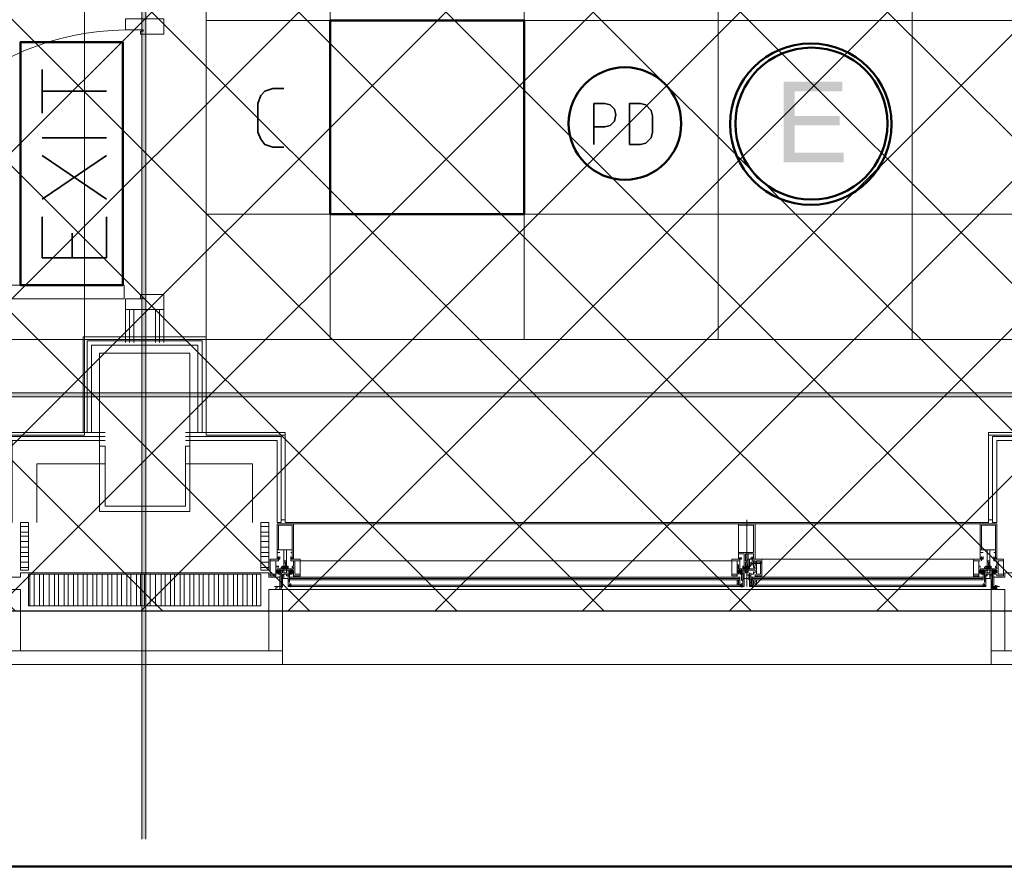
# Model space of a CAD drawing. Header units: millimetres. Extents: x 0.9 to 32.8, y 0.3 to 23.1.
# Tile 71 of 111: x 19.2 to 20.4, y 0.4 to 1.4. Entities that reach past the tile are written whole.
import ezdxf

# ---------------------------------------------------------------- set-up
doc = ezdxf.new("R2010")
doc.units = ezdxf.units.MM
doc.layers.add('PDF_Geometry', color=9, linetype='Continuous', true_color=0x808080)
doc.layers.add('PDF_Solid Fills', color=7, linetype='Continuous')

msp = doc.modelspace()

# ---------------------------------------------------------------- hatches: boundary and pattern name
h = msp.add_hatch()
h.set_pattern_fill('ANSI37', color=256, scale=0.04)
h.paths.add_polyline_path([(14.5873, 4.1666), (23.317, 4.1666), (23.317, 0.705), (14.5873, 0.705)])
at = {"layer": 'PDF_Solid Fills', "transparency": 33554559}
msp.add_hatch(color=256, dxfattribs=at).paths.add_polyline_path([(20.2404, 1.3516), (20.1687, 1.3516), (20.1687, 1.2533), (20.2421, 1.2533), (20.2421, 1.265), (20.1821, 1.265), (20.1821, 1.2983), (20.2371, 1.2983), (20.2371, 1.31), (20.1821, 1.31), (20.1821, 1.34), (20.2404, 1.34)])
at = {"layer": 'PDF_Solid Fills', "true_color": 0x808080, "transparency": 33554559}
msp.add_hatch(color=8, dxfattribs=at).paths.add_polyline_path([(28.2152, 0.9683), (28.2152, 0.9716), (1.3427, 0.9716), (1.3427, 0.9666), (28.2152, 0.9666)])

# ---------------------------------------------------------------- linework, layer by layer
msp.add_lwpolyline([(14.5873, 4.1666), (23.317, 4.1666), (23.317, 0.705), (14.5873, 0.705)], close=True)
at = {"layer": 'PDF_Geometry', "color": 5, "lineweight": 50}
msp.add_lwpolyline([(32.6933, 0.3933), (32.6933, 22.9893), (1.0026, 22.9893), (1.0026, 0.3933)], close=True, dxfattribs=at)
at = {"layer": 'PDF_Geometry', "lineweight": 5}
msp.add_lwpolyline([(19.3904, 0.4266), (19.3904, 22.9344), (19.3904, 22.9143), (19.3854, 22.9143), (19.3854, 22.9344), (19.3854, 0.4266)], dxfattribs=at)
at = {"layer": 'PDF_Geometry', "color": 254, "lineweight": 18, "true_color": 0xdcdcdc}
for points in [[(19.4638, 1.5816), (19.4638, 1.0366), (22.8203, 1.0366), (22.8203, 1.1266), (23.0137, 1.1266), (23.0137, 3.2982), (22.9236, 3.2982), (22.9236, 4.4932), (22.917, 4.4932), (22.917, 4.5949), (22.0504, 4.5949), (22.0504, 2.9432), (22.352, 2.9432), (22.352, 1.5816)], [(19.3154, 1.0366), (19.3154, 2.8999), (15.8622, 2.8999), (15.8622, 1.0366)], [(19.4638, 1.0366), (19.4638, 2.8999), (19.3155, 2.8999), (19.3155, 1.0366)], [(18.2638, 1.0366), (19.3154, 1.0366), (19.3154, 0.92), (19.2188, 0.92), (19.2188, 0.8133), (18.3605, 0.8133), (18.3605, 0.92), (18.2638, 0.92)], [(19.4638, 1.0366), (20.5154, 1.0366), (20.5154, 0.92), (20.4188, 0.92), (20.4188, 0.8133), (19.5604, 0.8133), (19.5604, 0.92), (19.4638, 0.92)]]:
    msp.add_lwpolyline(points, close=True, dxfattribs=at)
for points in [[(19.6154, 1.0366), (19.6154, 1.5816)], [(19.8521, 1.0366), (19.8521, 1.5816)], [(20.0888, 1.0366), (20.0888, 1.5816)], [(20.3254, 1.0366), (20.3254, 1.5816)], [(19.4638, 1.4266), (23.0137, 1.4266)], [(19.4638, 1.19), (23.0137, 1.19)]]:
    msp.add_lwpolyline(points, dxfattribs=at)
at = {"layer": 'PDF_Geometry', "lineweight": 18}
for points in [[(19.3654, 1.415), (19.3654, 1.4283), (19.4121, 1.4283), (19.4121, 1.4099), (19.3838, 1.4099), (19.3838, 1.4133), (19.3871, 1.4133), (19.3871, 1.415)], [(19.3638, 1.0866), (19.3638, 1.1033), (19.0371, 1.1033), (19.0371, 1.0866)], [(19.3654, 1.085), (19.3654, 1.0733), (19.4121, 1.0733), (19.4121, 1.0916), (19.3838, 1.0916), (19.3838, 1.0866), (19.3871, 1.0866), (19.3654, 1.0866)], [(19.4438, 0.8266), (19.4438, 1.02), (19.3338, 1.02), (19.3338, 0.8266)], [(19.3888, 0.8266), (19.3338, 0.8266), (19.3338, 0.9066), (19.3404, 0.9066), (19.3404, 0.8333), (19.3888, 0.8333), (19.4388, 0.8333), (19.4388, 0.9066), (19.4438, 0.9066), (19.4438, 0.8266)], [(19.2471, 0.755), (19.2471, 0.8133), (19.2371, 0.8133), (19.2371, 0.755)], [(19.5404, 0.755), (19.5404, 0.8133), (19.5304, 0.8133), (19.5304, 0.755)], [(19.5504, 0.8133), (19.5554, 0.8133)], [(19.5621, 0.7616), (19.5621, 0.7583), (19.5621, 0.76), (19.5604, 0.76), (19.5621, 0.76), (19.5604, 0.76), (19.5621, 0.76), (19.5604, 0.76), (19.5621, 0.76), (19.5604, 0.76), (19.5621, 0.7616), (19.5604, 0.7616), (19.5621, 0.7616), (19.5604, 0.7616), (19.5621, 0.7616), (19.5604, 0.7616), (19.5621, 0.7616), (19.5604, 0.7616), (19.5621, 0.7616), (19.5604, 0.7616), (19.5621, 0.7616), (19.5604, 0.7633), (19.5621, 0.7633), (19.5604, 0.7633), (19.5621, 0.7633), (19.5604, 0.7633), (19.5621, 0.7633), (19.5604, 0.7633), (19.5621, 0.7633), (19.5604, 0.7633), (19.5621, 0.7633), (19.5604, 0.7633), (19.5604, 0.765), (19.5621, 0.765), (19.5588, 0.765), (19.5588, 0.7583), (19.5588, 0.78), (19.5504, 0.78), (19.5504, 0.7766), (19.5538, 0.7766), (19.5504, 0.7766), (19.5504, 0.77), (19.5538, 0.77), (19.5538, 0.7683), (19.5538, 0.77), (19.5504, 0.77), (19.5521, 0.77), (19.5521, 0.7683), (19.5504, 0.7683), (19.5504, 0.8116), (19.5704, 0.8116), (19.5704, 0.7683), (19.5688, 0.7683), (19.5688, 0.77), (19.5704, 0.77), (19.5671, 0.77), (19.5671, 0.7683), (19.5671, 0.77), (19.5688, 0.77), (19.5688, 0.7766), (19.5671, 0.7766), (19.5688, 0.7766), (19.5688, 0.78), (19.5621, 0.78)], [(19.5688, 0.78), (19.5688, 0.81), (19.5521, 0.81), (19.5521, 0.78)], [(20.1254, 0.7583), (20.1254, 0.775), (20.1321, 0.775), (20.1321, 0.77), (20.1287, 0.77), (20.1287, 0.7683), (20.1304, 0.7683), (20.1304, 0.77), (20.1321, 0.77), (20.1321, 0.7683), (20.1338, 0.7683), (20.1338, 0.8116), (20.1138, 0.8116), (20.1138, 0.7683), (20.1138, 0.77), (20.1171, 0.77), (20.1171, 0.7683), (20.1171, 0.77), (20.1138, 0.77), (20.1138, 0.775), (20.1204, 0.775), (20.1204, 0.7583), (20.1221, 0.7583), (20.1221, 0.76), (20.1221, 0.7633), (20.1221, 0.765), (20.1238, 0.765), (20.1238, 0.7633), (20.1254, 0.7616), (20.1238, 0.76), (20.1254, 0.76)], [(20.1321, 0.7766), (20.1321, 0.81), (20.1138, 0.81), (20.1138, 0.7766)], [(20.4171, 0.7616), (20.4171, 0.7583), (20.4171, 0.765), (20.4188, 0.765), (20.4204, 0.765), (20.4188, 0.765), (20.4204, 0.765), (20.4188, 0.7633), (20.4204, 0.7633), (20.4188, 0.7633), (20.4204, 0.7633), (20.4188, 0.7633), (20.4204, 0.7633), (20.4188, 0.7633), (20.4204, 0.7633), (20.4188, 0.7633), (20.4204, 0.7633), (20.4188, 0.7633), (20.4188, 0.7616), (20.4204, 0.7616), (20.4188, 0.7616), (20.4204, 0.7616), (20.4188, 0.7616), (20.4204, 0.7616), (20.4188, 0.7616), (20.4204, 0.7616), (20.4188, 0.7616), (20.4204, 0.7616), (20.4188, 0.7616), (20.4204, 0.76), (20.4188, 0.76), (20.4204, 0.76), (20.4188, 0.76), (20.4204, 0.76), (20.4188, 0.76), (20.4204, 0.76), (20.4188, 0.76), (20.4204, 0.76), (20.4204, 0.7583), (20.4204, 0.78), (20.4271, 0.78), (20.4271, 0.7766), (20.4254, 0.7766), (20.4271, 0.7766), (20.4271, 0.77), (20.4254, 0.77), (20.4254, 0.7683), (20.4254, 0.77), (20.4271, 0.77), (20.4271, 0.7683), (20.4288, 0.7683), (20.4288, 0.8116), (20.4087, 0.8116), (20.4087, 0.7683), (20.4104, 0.7683), (20.4104, 0.77), (20.4087, 0.77), (20.4121, 0.77), (20.4121, 0.7683), (20.4121, 0.77), (20.4087, 0.77), (20.4087, 0.7766), (20.4121, 0.7766), (20.4087, 0.7766), (20.4087, 0.78), (20.4171, 0.78)], [(20.4271, 0.78), (20.4271, 0.81), (20.4104, 0.81), (20.4104, 0.78)], [(19.5621, 0.7666), (19.5621, 0.78), (19.5588, 0.78), (19.5588, 0.7666)], [(19.5688, 0.77), (19.5671, 0.77), (19.5671, 0.7683), (19.5704, 0.7683), (19.5688, 0.7683)], [(19.5688, 0.77), (19.5704, 0.7683), (19.5688, 0.7683)], [(20.1154, 0.77), (20.1171, 0.77), (20.1171, 0.7683), (20.1138, 0.7683), (20.1138, 0.77)], [(20.1254, 0.7666), (20.1254, 0.775), (20.1221, 0.775), (20.1221, 0.7666)], [(20.1304, 0.7683), (20.1287, 0.7683), (20.1304, 0.7683), (20.1304, 0.77), (20.1321, 0.77), (20.1321, 0.7683), (20.1338, 0.7683)], [(20.4204, 0.7666), (20.4204, 0.78), (20.4171, 0.78), (20.4171, 0.7666)], [(20.4271, 0.77), (20.4271, 0.7683), (20.4288, 0.7683), (20.4254, 0.7683), (20.4254, 0.77)], [(19.5488, 0.7666), (19.5421, 0.7666), (19.5421, 0.75), (19.5488, 0.75)], [(19.5604, 0.7566), (19.5604, 0.7583), (19.5621, 0.7583)], [(19.5721, 0.7666), (19.5788, 0.7666), (19.5788, 0.75), (19.5721, 0.75)], [(20.1121, 0.7666), (20.1054, 0.7666), (20.1054, 0.75), (20.1121, 0.75)], [(20.1138, 0.7616), (20.1121, 0.7616), (20.1121, 0.7566), (20.1138, 0.7566), (20.1138, 0.7616), (20.1121, 0.7616), (20.1121, 0.7566), (20.1138, 0.7566)], [(20.1321, 0.7616), (20.1321, 0.765), (20.1288, 0.765), (20.1288, 0.7616)], [(20.1321, 0.76), (20.1321, 0.7666), (20.1338, 0.7666), (20.1338, 0.76)], [(20.1354, 0.7666), (20.1404, 0.7666), (20.1404, 0.75), (20.1354, 0.75)], [(20.4071, 0.7666), (20.4004, 0.7666), (20.4004, 0.75), (20.4071, 0.75)], [(20.4188, 0.7566), (20.4188, 0.7583), (20.4204, 0.7583)], [(20.4204, 0.76), (20.4204, 0.7583), (20.4221, 0.7566), (20.4204, 0.7583), (20.4221, 0.76), (20.4204, 0.7566), (20.4221, 0.7583), (20.4204, 0.7566), (20.4221, 0.7583), (20.4221, 0.7566), (20.4221, 0.76), (20.4221, 0.7583), (20.4221, 0.7566)], [(20.4304, 0.7666), (20.4371, 0.7666), (20.4371, 0.75), (20.4304, 0.75)], [(19.5304, 0.7116), (19.5304, 0.75), (19.3888, 0.75), (19.3888, 0.7116)], [(19.5554, 0.735), (19.5471, 0.735), (19.5538, 0.735), (19.5538, 0.7483), (19.5554, 0.7483)], [(19.5504, 0.7533), (19.5504, 0.7516), (19.5504, 0.75), (19.5504, 0.7516)], [(19.5521, 0.755), (19.5554, 0.7533), (19.5538, 0.755)], [(19.5571, 0.7483), (19.5554, 0.7483), (19.5554, 0.7433), (19.5571, 0.7433), (19.5571, 0.745), (19.5621, 0.745), (19.5571, 0.745)], [(19.5621, 0.7516), (19.5621, 0.755), (19.5588, 0.755), (19.5588, 0.7516)], [(19.5638, 0.7483), (19.5638, 0.755), (19.5588, 0.755), (19.5638, 0.755)], [(19.5638, 0.7483), (19.5654, 0.7483), (19.5654, 0.7433), (19.5638, 0.7433), (19.5638, 0.745), (19.5588, 0.745), (19.5638, 0.745)], [(19.5704, 0.7516), (19.5688, 0.7516), (19.5688, 0.75), (19.5654, 0.75), (19.5654, 0.755), (19.5704, 0.755)], [(19.5654, 0.7466), (20.1154, 0.7466)], [(19.5704, 0.755), (19.5671, 0.75), (19.5688, 0.7516)], [(19.5738, 0.7466), (19.5738, 0.7483), (19.5704, 0.7483), (19.5704, 0.7466)], [(19.5721, 0.7483), (19.5704, 0.7466), (19.5738, 0.7483), (19.5721, 0.7466), (19.5738, 0.7483), (19.5721, 0.7483), (19.5738, 0.7466)], [(19.5771, 0.7466), (19.5771, 0.7483), (19.5771, 0.7466), (19.5771, 0.7483)], [(20.1121, 0.7533), (20.1138, 0.7516)], [(20.1154, 0.755), (20.1171, 0.7533), (20.1171, 0.755)], [(20.1204, 0.75), (20.1204, 0.755), (20.1254, 0.755), (20.1187, 0.755), (20.1187, 0.75)], [(20.1187, 0.7483), (20.1187, 0.7433), (20.1204, 0.7433), (20.1204, 0.745), (20.1238, 0.745), (20.1204, 0.745), (20.1204, 0.7483)], [(20.1254, 0.7516), (20.1221, 0.7516), (20.1221, 0.755), (20.1254, 0.755)], [(20.1271, 0.7483), (20.1287, 0.7483), (20.1287, 0.7433), (20.1271, 0.7433), (20.1254, 0.745), (20.1221, 0.745), (20.1254, 0.745)], [(20.1287, 0.735), (20.1304, 0.735), (20.1304, 0.7466), (20.4121, 0.7466), (20.1304, 0.7466), (20.1287, 0.7366)], [(20.1304, 0.7366), (20.1287, 0.7366), (20.1287, 0.7466), (20.1304, 0.7466)], [(20.1371, 0.7483), (20.1338, 0.7483), (20.1338, 0.7466), (20.1371, 0.7466), (20.1371, 0.7483), (20.1354, 0.7483), (20.1371, 0.7483), (20.1354, 0.7483), (20.1338, 0.7483), (20.1354, 0.7483), (20.1338, 0.7466), (20.1338, 0.7483), (20.1354, 0.7466), (20.1338, 0.7483), (20.1354, 0.7466), (20.1371, 0.7466), (20.1354, 0.7466), (20.1371, 0.7483), (20.1338, 0.7466)], [(20.1387, 0.7466), (20.1387, 0.7483), (20.1387, 0.7466), (20.1387, 0.7483)], [(20.1404, 0.7483), (20.1404, 0.7466), (20.1404, 0.7483), (20.1404, 0.7466)], [(20.4021, 0.7483), (20.4021, 0.7466)], [(20.4037, 0.7483), (20.4037, 0.7466), (20.4037, 0.7483), (20.4037, 0.7466)], [(20.4054, 0.7483), (20.4054, 0.7466)], [(20.4071, 0.7466), (20.4071, 0.7483), (20.4054, 0.7483), (20.4054, 0.7466)], [(20.4071, 0.7466), (20.4054, 0.7483), (20.4071, 0.7466), (20.4054, 0.7483)], [(20.4071, 0.7533), (20.4087, 0.755), (20.4104, 0.755)], [(20.4154, 0.7483), (20.4154, 0.755), (20.4204, 0.755), (20.4137, 0.755), (20.4137, 0.7483)], [(20.4154, 0.7483), (20.4137, 0.7483), (20.4137, 0.7433), (20.4154, 0.7433), (20.4154, 0.745), (20.4204, 0.745), (20.4154, 0.745)], [(20.4204, 0.7516), (20.4204, 0.755), (20.4171, 0.755), (20.4171, 0.7516)], [(20.4221, 0.7483), (20.4237, 0.7483), (20.4237, 0.7433), (20.4221, 0.7433), (20.4221, 0.745), (20.4171, 0.745), (20.4221, 0.745)], [(20.4288, 0.7516), (20.4271, 0.7516), (20.4271, 0.75), (20.4237, 0.75), (20.4237, 0.755), (20.4254, 0.755), (20.4288, 0.755)], [(20.4237, 0.735), (20.4321, 0.735), (20.4254, 0.735), (20.4254, 0.7483), (20.4237, 0.7483)], [(19.5571, 0.7433), (19.5571, 0.745), (19.5554, 0.745), (19.5554, 0.7433)], [(19.5554, 0.7383), (19.5571, 0.74), (19.5554, 0.7383), (19.5571, 0.74)], [(19.5571, 0.7366), (19.5554, 0.7366)], [(19.5638, 0.7433), (19.5638, 0.745)], [(20.1138, 0.7366), (20.1138, 0.7433), (20.1121, 0.7433), (20.1121, 0.7366)], [(20.1138, 0.7383), (20.1138, 0.7416), (20.1121, 0.7416), (20.1121, 0.7383)], [(20.1154, 0.7366), (20.1154, 0.735), (20.1154, 0.7366), (20.1187, 0.7366), (20.1187, 0.7383), (20.1171, 0.7383)], [(20.1204, 0.7433), (20.1204, 0.745), (20.1188, 0.745), (20.1188, 0.7433)], [(20.1304, 0.7366), (20.1304, 0.7383), (20.1288, 0.7383), (20.1288, 0.7366)], [(20.4121, 0.7433), (20.1304, 0.7433)], [(20.1354, 0.7366), (20.1354, 0.7433), (20.1321, 0.7433), (20.1321, 0.7366)], [(20.1354, 0.7383), (20.1354, 0.7416), (20.1337, 0.7416), (20.1337, 0.7383)], [(20.4137, 0.7366), (20.4137, 0.7383), (20.4121, 0.7383), (20.4121, 0.7366)], [(20.4154, 0.7433), (20.4154, 0.745), (20.4137, 0.745), (20.4137, 0.7433)], [(20.4221, 0.7416), (20.4237, 0.74)], [(20.4254, 0.735), (20.4254, 0.7333), (20.4237, 0.7333), (20.4254, 0.7333)], [(20.4254, 0.7333), (20.4254, 0.7316)], [(20.4254, 0.7333), (20.4254, 0.7316)], [(20.4271, 0.7366), (20.4271, 0.735)], [(20.4288, 0.735), (20.4288, 0.7333), (20.4271, 0.7316), (20.4271, 0.7333), (20.4288, 0.7333)], [(20.4288, 0.735), (20.4288, 0.7333)], [(20.4288, 0.7333), (20.4288, 0.7316)], [(19.2371, 0.6566), (19.2371, 0.7316), (19.2221, 0.7316), (19.2221, 0.6566)], [(19.5571, 0.6566), (19.5571, 0.7316), (19.5404, 0.7316), (19.5404, 0.6566)], [(20.4387, 0.6566), (20.4387, 0.7316), (20.4221, 0.7316), (20.4221, 0.6566)], [(19.3888, 0.6566), (19.5571, 0.6566), (19.5571, 0.64), (19.3888, 0.64), (19.2221, 0.64), (19.2221, 0.6566)], [(20.5904, 0.6566), (20.7571, 0.6566), (20.7571, 0.64), (20.5904, 0.64), (20.4221, 0.64), (20.4221, 0.6566)]]:
    msp.add_lwpolyline(points, close=True, dxfattribs=at)
at = {"layer": 'PDF_Geometry', "color": 3, "lineweight": 50}
msp.add_lwpolyline([(19.8521, 1.19), (19.8521, 1.4266), (19.6154, 1.4266), (19.6154, 1.19)], close=True, dxfattribs=at)
at = {"layer": 'PDF_Geometry', "color": 4, "lineweight": 50}
msp.add_lwpolyline([(19.3621, 1.1033), (19.3621, 1.3999), (19.2371, 1.3999), (19.2371, 1.1033)], close=True, dxfattribs=at)
at = {"layer": 'PDF_Geometry', "color": 7, "lineweight": 35}
for points in [[(19.2638, 1.3133), (19.2638, 1.3666)], [(19.2638, 1.34), (19.3421, 1.34)], [(19.5588, 1.2716), (19.5454, 1.2716), (19.5354, 1.275), (19.5304, 1.2816), (19.5271, 1.29), (19.5271, 1.325), (19.5304, 1.335), (19.5354, 1.34), (19.5454, 1.3433), (19.5588, 1.3433)], [(19.9371, 1.275), (19.9371, 1.325), (19.9504, 1.325), (19.9571, 1.3233), (19.9621, 1.3183), (19.9638, 1.3116), (19.9621, 1.3033), (19.9571, 1.2983), (19.9504, 1.2966), (19.9371, 1.2966)], [(19.3421, 1.2833), (19.2638, 1.2833)], [(19.3421, 1.2083), (19.2638, 1.2616)], [(19.2638, 1.2083), (19.3421, 1.2616)], [(19.3421, 1.1866), (19.3421, 1.1366), (19.2638, 1.1366), (19.2638, 1.1866)], [(19.3004, 1.1366), (19.3004, 1.1666)], [(19.5654, 0.7366), (19.5671, 0.735), (19.5654, 0.7366)], [(19.5654, 0.735), (19.5654, 0.7366)], [(19.5671, 0.7366), (19.5671, 0.735), (19.5671, 0.7366)], [(20.1171, 0.7366), (20.1154, 0.735), (20.1171, 0.7366), (20.1154, 0.7366)], [(20.1187, 0.7366), (20.1171, 0.735), (20.1187, 0.7366)], [(20.1171, 0.735), (20.1187, 0.735)], [(20.1287, 0.735), (20.1287, 0.7366), (20.1304, 0.735)], [(20.1287, 0.7366), (20.1304, 0.735), (20.1304, 0.7366)], [(20.4137, 0.7366), (20.4121, 0.735), (20.4137, 0.7366)], [(20.4121, 0.7366), (20.4121, 0.735), (20.4121, 0.7366)], [(20.4137, 0.735), (20.4137, 0.7366)]]:
    msp.add_lwpolyline(points, dxfattribs=at)
msp.add_lwpolyline([(19.9804, 1.275), (19.9938, 1.275), (20.0004, 1.2766), (20.0071, 1.2833), (20.0087, 1.29), (20.0087, 1.31), (20.0071, 1.3166), (20.0004, 1.3233), (19.9938, 1.325), (19.9804, 1.325)], close=True, dxfattribs=at)
at = {"layer": 'PDF_Geometry', "lineweight": 18}
for points in [[(19.3654, 1.0333), (19.3654, 1.0733), (19.4121, 1.0733), (19.4121, 1.0333)], [(19.3704, 1.0333), (19.3704, 1.0733)], [(19.3754, 1.0333), (19.3754, 1.0733)], [(19.4021, 1.0333), (19.4021, 1.0733)], [(19.4071, 1.0333), (19.4071, 1.0733)], [(19.3138, 0.9233), (19.3138, 1.04), (19.3888, 1.04), (19.4638, 1.04), (19.4638, 0.9233)], [(19.3188, 0.9233), (19.3188, 1.035), (19.3888, 1.035), (19.4588, 1.035), (19.4588, 0.9233)], [(19.3238, 0.9233), (19.3238, 1.03), (19.3888, 1.03), (19.4538, 1.03), (19.4538, 0.9233)], [(19.2221, 0.8166), (19.2171, 0.8166), (19.2171, 0.9233), (19.3404, 0.9233)], [(19.3404, 0.9183), (19.2221, 0.9183), (19.2221, 0.8133), (19.2271, 0.8133), (19.2271, 0.9133), (19.3404, 0.9133)], [(19.5554, 0.8166), (19.5604, 0.8166), (19.5604, 0.9233), (19.4388, 0.9233)], [(19.5554, 0.8133), (19.5554, 0.9183), (19.4388, 0.9183)], [(20.4237, 0.8166), (20.4188, 0.8166), (20.4188, 0.9233), (20.5404, 0.9233)], [(20.5404, 0.9183), (20.4237, 0.9183), (20.4237, 0.8133), (20.4288, 0.8133), (20.4288, 0.9133), (20.5404, 0.9133)], [(19.5504, 0.8133), (19.5504, 0.9133), (19.4388, 0.9133)], [(19.2571, 0.8133), (19.2571, 0.885), (19.3404, 0.885)], [(19.5204, 0.8133), (19.5204, 0.885), (19.4388, 0.885)], [(19.2471, 0.8083), (19.2371, 0.8083)], [(19.5304, 0.8083), (19.5404, 0.8083)], [(19.5604, 0.8116), (20.4188, 0.8116)], [(20.1238, 0.8166), (20.1238, 0.735)], [(19.2471, 0.8016), (19.2371, 0.8016)], [(19.2471, 0.7966), (19.2371, 0.7966)], [(19.5304, 0.8016), (19.5404, 0.8016)], [(19.5304, 0.7966), (19.5404, 0.7966)], [(19.2471, 0.79), (19.2371, 0.79)], [(19.2471, 0.7833), (19.2371, 0.7833)], [(19.5304, 0.79), (19.5404, 0.79)], [(19.5304, 0.7833), (19.5404, 0.7833)], [(19.2471, 0.7766), (19.2371, 0.7766)], [(19.2471, 0.7716), (19.2371, 0.7716)], [(19.5304, 0.7766), (19.5404, 0.7766)], [(19.5304, 0.7716), (19.5404, 0.7716)], [(19.5521, 0.7716), (19.5521, 0.77), (19.5538, 0.77), (19.5538, 0.7683), (19.5504, 0.7683), (19.5521, 0.7683), (19.5521, 0.77), (19.5504, 0.77), (19.5521, 0.77), (19.5521, 0.7683), (19.5538, 0.7683), (19.5521, 0.7683), (19.5538, 0.77), (19.5538, 0.7716), (19.5538, 0.77), (19.5538, 0.7683), (19.5521, 0.77), (19.5538, 0.7683), (19.5521, 0.77), (19.5504, 0.7683), (19.5521, 0.77), (19.5504, 0.77), (19.5504, 0.7683)], [(19.5504, 0.77), (19.5504, 0.7716)], [(19.5671, 0.7716), (19.5671, 0.77), (19.5671, 0.7683), (19.5688, 0.7683), (19.5671, 0.77), (19.5688, 0.7683)], [(19.5671, 0.77), (19.5671, 0.7683), (19.5688, 0.77), (19.5671, 0.7683), (19.5688, 0.77), (19.5688, 0.7716)], [(19.5704, 0.7683), (19.5704, 0.77)], [(20.1154, 0.77), (20.1171, 0.77), (20.1171, 0.7683), (20.1154, 0.77), (20.1171, 0.7683), (20.1154, 0.77), (20.1138, 0.7683), (20.1154, 0.77), (20.1138, 0.77), (20.1138, 0.7683), (20.1138, 0.77), (20.1138, 0.7716)], [(20.1171, 0.7683), (20.1171, 0.77), (20.1154, 0.7683), (20.1171, 0.7683), (20.1154, 0.7683), (20.1138, 0.77)], [(20.1338, 0.7683), (20.1321, 0.7683), (20.1321, 0.77), (20.1304, 0.7683), (20.1321, 0.77), (20.1304, 0.7683), (20.1287, 0.7683), (20.1304, 0.7683), (20.1304, 0.77), (20.1304, 0.7716)], [(20.1304, 0.77), (20.1321, 0.7683), (20.1304, 0.77)], [(20.1321, 0.77), (20.1321, 0.7716)], [(20.4104, 0.7716), (20.4104, 0.77), (20.4121, 0.77), (20.4121, 0.7683), (20.4087, 0.7683), (20.4104, 0.7683), (20.4104, 0.77), (20.4087, 0.77), (20.4087, 0.7683), (20.4104, 0.7683), (20.4087, 0.77)], [(20.4087, 0.7683), (20.4087, 0.77), (20.4104, 0.77), (20.4087, 0.7683), (20.4104, 0.77), (20.4104, 0.7683), (20.4121, 0.7683), (20.4104, 0.7683), (20.4121, 0.77), (20.4121, 0.7683), (20.4104, 0.77), (20.4121, 0.7683), (20.4104, 0.77)], [(20.4121, 0.7683), (20.4121, 0.77), (20.4121, 0.7716)], [(20.4254, 0.77), (20.4254, 0.7683), (20.4254, 0.77), (20.4254, 0.7716)], [(20.4254, 0.7683), (20.4271, 0.77), (20.4254, 0.7683)], [(20.4254, 0.7683), (20.4271, 0.7683), (20.4271, 0.77), (20.4288, 0.7683)], [(20.4254, 0.77), (20.4271, 0.7683), (20.4254, 0.77)], [(20.4271, 0.77), (20.4271, 0.7716)], [(19.2471, 0.765), (19.2371, 0.765)], [(19.2471, 0.7583), (19.2371, 0.7583)], [(19.5304, 0.765), (19.5404, 0.765)], [(19.5304, 0.7583), (19.5404, 0.7583)], [(19.5521, 0.7583), (19.5521, 0.76), (19.5488, 0.76), (19.5488, 0.7666), (19.5521, 0.7666), (19.5521, 0.7683), (19.5421, 0.7683), (19.5421, 0.7483), (19.5488, 0.7483), (19.5488, 0.75)], [(19.5488, 0.7566), (19.5488, 0.7583)], [(19.5504, 0.7683), (19.5521, 0.7683), (19.5504, 0.7683)], [(19.5504, 0.7583), (19.5504, 0.76)], [(19.5571, 0.7516), (19.5571, 0.755), (19.5621, 0.755), (19.5621, 0.7566), (19.5638, 0.7566), (19.5554, 0.7566), (19.5554, 0.7583), (19.5571, 0.76), (19.5554, 0.7583), (19.5571, 0.7566), (19.5554, 0.7583), (19.5571, 0.7566), (19.5554, 0.7566), (19.5571, 0.7566), (19.5571, 0.7583), (19.5588, 0.7566), (19.5571, 0.76), (19.5588, 0.7583), (19.5604, 0.7566), (19.5604, 0.7583), (19.5588, 0.7583), (19.5554, 0.7566), (19.5571, 0.76)], [(19.5554, 0.7583), (19.5571, 0.76), (19.5554, 0.7583)], [(19.5588, 0.755), (19.5588, 0.7566), (19.5588, 0.7583), (19.5571, 0.76), (19.5588, 0.76), (19.5588, 0.7583), (19.5588, 0.76), (19.5621, 0.76), (19.5621, 0.7583), (19.5621, 0.76), (19.5638, 0.76), (19.5638, 0.7566), (19.5638, 0.7583), (19.5638, 0.7566), (19.5621, 0.7583), (19.5604, 0.76), (19.5588, 0.7583), (19.5571, 0.7566), (19.5588, 0.7583), (19.5588, 0.76)], [(19.5621, 0.76), (19.5621, 0.7583), (19.5604, 0.7566), (19.5604, 0.7583), (19.5588, 0.76), (19.5604, 0.7583), (19.5621, 0.7566), (19.5604, 0.7583), (19.5604, 0.76), (19.5604, 0.7583), (19.5571, 0.7566)], [(19.5604, 0.76), (19.5604, 0.7583), (19.5588, 0.7566), (19.5604, 0.7583), (19.5621, 0.76), (19.5604, 0.7583), (19.5588, 0.7566)], [(19.5604, 0.7583), (19.5604, 0.76), (19.5604, 0.7583), (19.5621, 0.7566), (19.5621, 0.7583), (19.5638, 0.7566), (19.5621, 0.7583), (19.5621, 0.76), (19.5638, 0.7583), (19.5638, 0.76), (19.5638, 0.7583)], [(19.5654, 0.7533), (19.5688, 0.75), (19.5688, 0.7516), (19.5704, 0.7533), (19.5704, 0.7516), (19.5704, 0.7533), (19.5704, 0.7516), (19.5704, 0.75), (19.5704, 0.7483), (19.5788, 0.7483), (19.5788, 0.7683), (19.5671, 0.7683), (19.5671, 0.7666), (19.5704, 0.7666), (19.5704, 0.76), (19.5688, 0.76), (19.5688, 0.7583), (19.5704, 0.7583), (19.5704, 0.7566), (19.5621, 0.7566), (19.5621, 0.755), (19.5704, 0.755), (19.5704, 0.7516), (19.5688, 0.7516), (19.5688, 0.75), (19.5654, 0.75), (19.5654, 0.7516), (19.5654, 0.75), (19.5638, 0.75), (19.5638, 0.7483), (19.5638, 0.75), (19.5621, 0.75), (19.5621, 0.7483), (19.5654, 0.7483), (19.5654, 0.7433), (19.5638, 0.7433), (19.5638, 0.735), (19.5654, 0.735), (19.5654, 0.7366), (19.5654, 0.735), (19.5638, 0.735), (19.5638, 0.7416), (19.5654, 0.7416), (19.5654, 0.74), (19.5654, 0.75), (19.5688, 0.75)], [(19.5621, 0.7583), (19.5638, 0.76), (19.5621, 0.7566), (19.5638, 0.7583), (19.5621, 0.7566), (19.5638, 0.7566), (19.5638, 0.7583), (19.5638, 0.7566)], [(19.5688, 0.7683), (19.5704, 0.7683), (19.5688, 0.7683)], [(20.1138, 0.7666), (19.5704, 0.7666)], [(20.1054, 0.7666), (19.5788, 0.7666)], [(20.1121, 0.75), (20.1121, 0.7483), (20.1054, 0.7483), (20.1054, 0.7683), (20.1154, 0.7683), (20.1154, 0.7666), (20.1121, 0.7666), (20.1121, 0.76), (20.1138, 0.76), (20.1138, 0.7583), (20.1121, 0.7583), (20.1121, 0.7566), (20.1204, 0.7566), (20.1204, 0.755), (20.1121, 0.755), (20.1121, 0.7516), (20.1154, 0.7516), (20.1154, 0.75), (20.1171, 0.75), (20.1138, 0.755), (20.1187, 0.75), (20.1187, 0.7516), (20.1171, 0.75), (20.1171, 0.7516), (20.1154, 0.75), (20.1171, 0.7533)], [(20.1138, 0.7683), (20.1154, 0.7683), (20.1138, 0.7683)], [(20.1138, 0.7616), (20.1138, 0.7566)], [(20.1154, 0.7616), (20.1154, 0.7566), (20.1154, 0.7616), (20.1154, 0.7566), (20.1154, 0.755), (20.1154, 0.7666)], [(20.1238, 0.755), (20.1238, 0.7566), (20.1238, 0.7583), (20.1254, 0.76), (20.1254, 0.7583), (20.1238, 0.7566), (20.1221, 0.7583), (20.1221, 0.76), (20.1221, 0.7583), (20.1221, 0.76), (20.1238, 0.7583), (20.1254, 0.7566), (20.1238, 0.7583), (20.1238, 0.76), (20.1254, 0.7583), (20.1271, 0.7566), (20.1271, 0.7583), (20.1271, 0.76), (20.1271, 0.7566), (20.1187, 0.7566), (20.1204, 0.7583)], [(20.1238, 0.7583), (20.1254, 0.7566), (20.1254, 0.7583), (20.1254, 0.76), (20.1271, 0.7566), (20.1271, 0.7583), (20.1254, 0.7566), (20.1271, 0.7583), (20.1254, 0.7566), (20.1271, 0.76), (20.1254, 0.76), (20.1254, 0.7583), (20.1254, 0.76), (20.1221, 0.76), (20.1221, 0.7583), (20.1204, 0.7583), (20.1204, 0.76), (20.1187, 0.76), (20.1187, 0.7566), (20.1204, 0.7566), (20.1204, 0.7583), (20.1204, 0.76)], [(20.1187, 0.76), (20.1187, 0.7583), (20.1204, 0.76), (20.1187, 0.7583), (20.1204, 0.7566), (20.1187, 0.7566)], [(20.1187, 0.7583), (20.1221, 0.7566), (20.1204, 0.76), (20.1204, 0.7583), (20.1221, 0.7566)], [(20.1204, 0.7566), (20.1187, 0.7583), (20.1204, 0.7566)], [(20.1221, 0.7583), (20.1221, 0.76), (20.1221, 0.7583), (20.1204, 0.7566), (20.1221, 0.7583), (20.1238, 0.76), (20.1238, 0.7583), (20.1221, 0.7566), (20.1221, 0.755)], [(20.1221, 0.7583), (20.1238, 0.7583), (20.1221, 0.7583)], [(20.1221, 0.7566), (20.1221, 0.7583), (20.1221, 0.7566)], [(20.1238, 0.7683), (20.4004, 0.7683)], [(20.1238, 0.7566), (20.1238, 0.7583), (20.1238, 0.7566), (20.1254, 0.7583), (20.1238, 0.7583), (20.1238, 0.76), (20.1254, 0.7583), (20.1271, 0.7566), (20.1254, 0.7583)], [(20.1371, 0.7483), (20.1371, 0.7466), (20.1371, 0.7483), (20.1371, 0.7466), (20.1338, 0.7483), (20.1338, 0.75), (20.1338, 0.7483), (20.1421, 0.7483), (20.1421, 0.7683), (20.1304, 0.7683), (20.1304, 0.7666), (20.1338, 0.7666), (20.1338, 0.76), (20.1321, 0.76), (20.1321, 0.7583), (20.1338, 0.7583), (20.1338, 0.7566), (20.1254, 0.7566), (20.1254, 0.755), (20.1304, 0.755), (20.1287, 0.755), (20.1338, 0.755), (20.1338, 0.7516), (20.1321, 0.7516), (20.1321, 0.75), (20.1287, 0.75), (20.1287, 0.7516)], [(20.1287, 0.76), (20.1271, 0.76), (20.1271, 0.7683), (20.1254, 0.7683), (20.1254, 0.76), (20.1287, 0.76), (20.1287, 0.7616), (20.1271, 0.7616)], [(20.1271, 0.7583), (20.1271, 0.76), (20.1271, 0.7583)], [(20.1421, 0.765), (20.1287, 0.765), (20.1287, 0.7633), (20.1421, 0.7633)], [(20.1321, 0.7683), (20.1338, 0.7683), (20.1321, 0.7683)], [(20.4104, 0.7666), (20.4104, 0.7683), (20.4004, 0.7683), (20.4004, 0.7483), (20.4071, 0.7483), (20.4071, 0.75), (20.4071, 0.7483)], [(20.4087, 0.7583), (20.4087, 0.76), (20.4071, 0.76), (20.4071, 0.7666), (20.4087, 0.7666)], [(20.4071, 0.7566), (20.4071, 0.7583)], [(20.4221, 0.7533), (20.4221, 0.7516), (20.4221, 0.755), (20.4171, 0.755), (20.4171, 0.7566), (20.4188, 0.7583), (20.4204, 0.76), (20.4204, 0.7583), (20.4188, 0.7566), (20.4188, 0.7583), (20.4171, 0.7583), (20.4137, 0.7566), (20.4154, 0.7566), (20.4171, 0.7583), (20.4188, 0.76), (20.4188, 0.7583)], [(20.4204, 0.755), (20.4204, 0.7566), (20.4137, 0.7566), (20.4137, 0.7583), (20.4154, 0.76), (20.4171, 0.76), (20.4171, 0.7583), (20.4171, 0.76), (20.4204, 0.76), (20.4204, 0.7583), (20.4204, 0.76), (20.4221, 0.76)], [(20.4137, 0.7566), (20.4154, 0.7566), (20.4137, 0.7583), (20.4154, 0.76), (20.4137, 0.7583), (20.4154, 0.76), (20.4171, 0.7566), (20.4137, 0.7583)], [(20.4154, 0.7566), (20.4137, 0.7583), (20.4154, 0.7566)], [(20.4171, 0.7566), (20.4171, 0.7583), (20.4154, 0.76), (20.4171, 0.7583), (20.4188, 0.7566), (20.4188, 0.7583), (20.4171, 0.76), (20.4171, 0.7583), (20.4154, 0.7566), (20.4188, 0.7583), (20.4188, 0.76), (20.4188, 0.7583), (20.4171, 0.7566), (20.4188, 0.7583), (20.4204, 0.76)], [(20.4204, 0.7583), (20.4204, 0.7566), (20.4188, 0.7583), (20.4171, 0.76)], [(20.4204, 0.7566), (20.4188, 0.7583), (20.4188, 0.76), (20.4188, 0.7583), (20.4204, 0.7566), (20.4221, 0.7566), (20.4204, 0.7583), (20.4188, 0.76)], [(20.4254, 0.755), (20.4204, 0.755), (20.4204, 0.7566), (20.4288, 0.7566), (20.4288, 0.7583), (20.4271, 0.7583), (20.4271, 0.76), (20.4288, 0.76), (20.4288, 0.7666), (20.4254, 0.7666), (20.4254, 0.7683), (20.4371, 0.7683), (20.4371, 0.7483), (20.4288, 0.7483), (20.4288, 0.75)], [(20.4221, 0.7583), (20.4221, 0.76), (20.4221, 0.7583)], [(20.4271, 0.7683), (20.4288, 0.7683), (20.4271, 0.7683)], [(19.2254, 0.7466), (19.2371, 0.7466), (19.2371, 0.7516), (19.3888, 0.7516), (19.5404, 0.7516), (19.5404, 0.7466), (19.5538, 0.7466)], [(19.3888, 0.7116), (19.2471, 0.7116), (19.2471, 0.75), (19.3888, 0.75)], [(19.2488, 0.7116), (19.2488, 0.75)], [(19.2538, 0.7116), (19.2538, 0.75)], [(19.2604, 0.7116), (19.2604, 0.75)], [(19.2655, 0.7116), (19.2655, 0.75)], [(19.2721, 0.7116), (19.2721, 0.75)], [(19.2788, 0.7116), (19.2788, 0.75)], [(19.2838, 0.7116), (19.2838, 0.75)], [(19.2904, 0.7116), (19.2904, 0.75)], [(19.2954, 0.7116), (19.2954, 0.75)], [(19.3021, 0.7116), (19.3021, 0.75)], [(19.3071, 0.7116), (19.3071, 0.75)], [(19.3138, 0.7116), (19.3138, 0.75)], [(19.3188, 0.7116), (19.3188, 0.75)], [(19.3254, 0.7116), (19.3254, 0.75)], [(19.3304, 0.7116), (19.3304, 0.75)], [(19.3371, 0.7116), (19.3371, 0.75)], [(19.3438, 0.7116), (19.3438, 0.75)], [(19.3488, 0.7116), (19.3488, 0.75)], [(19.3554, 0.7116), (19.3554, 0.75)], [(19.3604, 0.7116), (19.3604, 0.75)], [(19.3671, 0.7116), (19.3671, 0.75)], [(19.3721, 0.7116), (19.3721, 0.75)], [(19.3788, 0.7116), (19.3788, 0.75)], [(19.3838, 0.7116), (19.3838, 0.75)], [(19.3904, 0.7116), (19.3904, 0.75)], [(19.3954, 0.7116), (19.3954, 0.75)], [(19.4021, 0.7116), (19.4021, 0.75)], [(19.4088, 0.7116), (19.4088, 0.75)], [(19.4138, 0.7116), (19.4138, 0.75)], [(19.4204, 0.7116), (19.4204, 0.75)], [(19.4254, 0.7116), (19.4254, 0.75)], [(19.4321, 0.7116), (19.4321, 0.75)], [(19.4371, 0.7116), (19.4371, 0.75)], [(19.4438, 0.7116), (19.4438, 0.75)], [(19.4488, 0.7116), (19.4488, 0.75)], [(19.4554, 0.7116), (19.4554, 0.75)], [(19.4604, 0.7116), (19.4604, 0.75)], [(19.4671, 0.7116), (19.4671, 0.75)], [(19.4738, 0.7116), (19.4738, 0.75)], [(19.4788, 0.7116), (19.4788, 0.75)], [(19.4854, 0.7116), (19.4854, 0.75)], [(19.4904, 0.7116), (19.4904, 0.75)], [(19.4971, 0.7116), (19.4971, 0.75)], [(19.5021, 0.7116), (19.5021, 0.75)], [(19.5088, 0.7116), (19.5088, 0.75)], [(19.5138, 0.7116), (19.5138, 0.75)], [(19.5204, 0.7116), (19.5204, 0.75)], [(19.5254, 0.7116), (19.5254, 0.75)], [(19.5538, 0.7516), (19.5538, 0.75), (19.5521, 0.75), (19.5521, 0.7516), (19.5488, 0.7533), (19.5521, 0.755), (19.5504, 0.755), (19.5488, 0.7533), (19.5504, 0.7516), (19.5521, 0.7516), (19.5521, 0.75), (19.5554, 0.75), (19.5554, 0.755), (19.5521, 0.755), (19.5504, 0.755), (19.5504, 0.7566), (19.5504, 0.755), (19.5521, 0.755), (19.5554, 0.75), (19.5554, 0.7516)], [(19.5554, 0.7533), (19.5521, 0.75), (19.5554, 0.7516), (19.5504, 0.755), (19.5538, 0.75), (19.5521, 0.7516), (19.5488, 0.755), (19.5488, 0.7516), (19.5488, 0.755)], [(19.5554, 0.755), (19.5521, 0.7516), (19.5538, 0.755), (19.5504, 0.7516), (19.5538, 0.755), (19.5538, 0.7566)], [(19.5521, 0.755), (19.5588, 0.755), (19.5588, 0.7566), (19.5504, 0.7566)], [(19.5554, 0.75), (19.5554, 0.74), (19.5554, 0.7416), (19.5571, 0.7416), (19.5571, 0.735), (19.5554, 0.735), (19.5554, 0.7366), (19.5554, 0.735), (19.5571, 0.735), (19.5571, 0.7433), (19.5554, 0.7433), (19.5554, 0.7483), (19.5588, 0.7483), (19.5588, 0.75), (19.5571, 0.75), (19.5571, 0.7483), (19.5554, 0.7483), (19.5554, 0.7516), (19.5554, 0.75), (19.5521, 0.75), (19.5521, 0.7516), (19.5504, 0.7516)], [(19.5571, 0.75), (19.5554, 0.75), (19.5554, 0.755), (19.5621, 0.755)], [(19.5554, 0.7483), (19.5554, 0.7466), (19.5571, 0.7466)], [(19.5588, 0.7516), (19.5621, 0.7516)], [(19.5621, 0.75), (19.5588, 0.75), (19.5588, 0.745)], [(19.5638, 0.745), (19.5638, 0.7466), (19.5638, 0.7483), (19.5638, 0.7466)], [(19.5671, 0.7566), (19.5671, 0.755), (19.5654, 0.7533), (19.5688, 0.755), (19.5654, 0.7516), (19.5671, 0.75), (19.5654, 0.7516), (19.5654, 0.75), (19.5688, 0.755), (19.5688, 0.7566)], [(19.5671, 0.755), (19.5704, 0.7516), (19.5671, 0.755), (19.5688, 0.7516), (19.5654, 0.755)], [(19.5654, 0.7466), (19.5654, 0.7483)], [(19.5704, 0.755), (19.5704, 0.7533), (19.5688, 0.755)], [(19.5704, 0.7483), (19.5721, 0.7483), (19.5704, 0.7483)], [(19.5704, 0.7466), (19.5721, 0.7466), (19.5738, 0.7466), (19.5704, 0.7483), (19.5721, 0.7466), (19.5704, 0.7483)], [(19.5738, 0.7483), (19.5738, 0.7466), (19.5738, 0.7483)], [(19.5754, 0.7483), (19.5754, 0.7466), (19.5754, 0.7483)], [(19.5754, 0.7483), (19.5754, 0.7466), (19.5754, 0.7483)], [(19.5788, 0.7483), (19.5788, 0.7466), (20.1054, 0.7466)], [(19.5788, 0.7483), (19.5788, 0.7466), (19.5788, 0.7483)], [(20.1171, 0.7516), (20.1187, 0.7516), (20.1187, 0.7483), (20.1204, 0.7483), (20.1204, 0.75), (20.1204, 0.7483), (20.1187, 0.7483), (20.1187, 0.7433), (20.1204, 0.7433), (20.1204, 0.735), (20.1187, 0.735), (20.1187, 0.7366), (20.1187, 0.735), (20.1187, 0.7416), (20.1187, 0.74), (20.1187, 0.7416), (20.1171, 0.7433), (20.1171, 0.75), (20.1154, 0.75), (20.1154, 0.7516), (20.1171, 0.755), (20.1138, 0.7516), (20.1171, 0.755), (20.1121, 0.7516), (20.1121, 0.7533), (20.1138, 0.755), (20.1171, 0.7516), (20.1171, 0.755), (20.1121, 0.755), (20.1121, 0.7516), (20.1154, 0.7516), (20.1154, 0.75), (20.1171, 0.75), (20.1154, 0.7516), (20.1121, 0.755)], [(20.1121, 0.7533), (20.1138, 0.755), (20.1154, 0.755)], [(20.1138, 0.75), (20.1138, 0.7516), (20.1138, 0.7533)], [(20.1187, 0.7366), (20.1187, 0.735), (20.1154, 0.735), (20.1154, 0.7466)], [(20.1171, 0.755), (20.1171, 0.7566)], [(20.1187, 0.7516), (20.1187, 0.75)], [(20.1187, 0.7483), (20.1187, 0.7466), (20.1204, 0.7466)], [(20.1254, 0.7533), (20.1221, 0.7533)], [(20.1321, 0.75), (20.1287, 0.75), (20.1287, 0.74), (20.1271, 0.74), (20.1271, 0.7416), (20.1271, 0.735), (20.1271, 0.7366), (20.1287, 0.7366), (20.1287, 0.735), (20.1271, 0.735), (20.1271, 0.7433), (20.1287, 0.7433), (20.1287, 0.7483), (20.1254, 0.7483), (20.1254, 0.75), (20.1254, 0.7483), (20.1271, 0.7483), (20.1271, 0.7516)], [(20.1271, 0.7433), (20.1271, 0.745), (20.1271, 0.7466), (20.1271, 0.7483), (20.1271, 0.7466)], [(20.1287, 0.7466), (20.1304, 0.7366), (20.1304, 0.735), (20.1304, 0.7366), (20.1304, 0.7416)], [(20.1321, 0.7516), (20.1321, 0.7533)], [(20.1338, 0.7516), (20.1338, 0.7533)], [(20.1421, 0.7483), (20.1421, 0.7466), (20.1421, 0.7483)], [(20.1421, 0.7466), (20.4004, 0.7466)], [(20.4004, 0.7466), (20.4004, 0.7483), (20.4004, 0.7466)], [(20.4004, 0.7466), (20.4004, 0.7483), (20.4004, 0.7466)], [(20.4021, 0.7466), (20.4021, 0.7483), (20.4021, 0.7466)], [(20.4071, 0.7466), (20.4071, 0.7483), (20.4054, 0.7466), (20.4071, 0.7483), (20.4054, 0.7466), (20.4071, 0.7483), (20.4054, 0.7483)], [(20.4137, 0.7433), (20.4137, 0.74), (20.4137, 0.7416), (20.4154, 0.7416), (20.4154, 0.735), (20.4137, 0.735), (20.4137, 0.7366), (20.4137, 0.735), (20.4154, 0.735), (20.4154, 0.7433), (20.4137, 0.7433), (20.4137, 0.7483), (20.4171, 0.7483), (20.4171, 0.75), (20.4154, 0.75), (20.4154, 0.7483), (20.4137, 0.7483), (20.4137, 0.7516), (20.4121, 0.7516), (20.4137, 0.7516), (20.4137, 0.75), (20.4104, 0.75), (20.4104, 0.7516), (20.4087, 0.7516), (20.4087, 0.75), (20.4087, 0.7516), (20.4087, 0.7533), (20.4087, 0.7516), (20.4071, 0.7533), (20.4087, 0.7516), (20.4104, 0.7516), (20.4104, 0.75), (20.4137, 0.75), (20.4137, 0.7516), (20.4121, 0.7516), (20.4137, 0.7516), (20.4121, 0.7533), (20.4137, 0.7533), (20.4137, 0.755), (20.4104, 0.755), (20.4087, 0.755), (20.4087, 0.7566), (20.4087, 0.755)], [(20.4137, 0.75), (20.4087, 0.755), (20.4121, 0.75), (20.4104, 0.7516), (20.4071, 0.755), (20.4071, 0.7516), (20.4071, 0.755)], [(20.4121, 0.7516), (20.4121, 0.75), (20.4137, 0.7516), (20.4087, 0.755), (20.4104, 0.755), (20.4171, 0.755), (20.4171, 0.7566), (20.4087, 0.7566)], [(20.4137, 0.755), (20.4104, 0.7516), (20.4121, 0.755), (20.4087, 0.7516), (20.4121, 0.755), (20.4121, 0.7566)], [(20.4137, 0.7516), (20.4104, 0.75), (20.4121, 0.7533), (20.4104, 0.755), (20.4121, 0.755), (20.4137, 0.7533)], [(20.4121, 0.7433), (20.4121, 0.75), (20.4104, 0.75), (20.4104, 0.7516)], [(20.4137, 0.7483), (20.4137, 0.7466), (20.4154, 0.7466)], [(20.4221, 0.75), (20.4221, 0.755), (20.4171, 0.755)], [(20.4204, 0.7533), (20.4204, 0.7516), (20.4171, 0.7516)], [(20.4171, 0.75), (20.4204, 0.75), (20.4204, 0.745)], [(20.4237, 0.75), (20.4237, 0.7516), (20.4254, 0.75), (20.4237, 0.7516), (20.4271, 0.755), (20.4237, 0.7533), (20.4254, 0.755), (20.4288, 0.7516), (20.4237, 0.755), (20.4237, 0.7566), (20.4237, 0.755), (20.4271, 0.7516), (20.4254, 0.755), (20.4288, 0.755), (20.4288, 0.7516), (20.4271, 0.7516), (20.4271, 0.75), (20.4237, 0.75), (20.4237, 0.7516), (20.4237, 0.75), (20.4221, 0.75), (20.4221, 0.7483), (20.4221, 0.75), (20.4204, 0.75), (20.4204, 0.7483), (20.4237, 0.7483), (20.4237, 0.7433), (20.4221, 0.7433), (20.4221, 0.735), (20.4237, 0.735), (20.4237, 0.7366), (20.4237, 0.735), (20.4221, 0.735), (20.4221, 0.7416), (20.4237, 0.7416), (20.4237, 0.74), (20.4237, 0.75), (20.4271, 0.75), (20.4271, 0.7516), (20.4288, 0.7533), (20.4288, 0.7516), (20.4271, 0.7516)], [(20.4221, 0.745), (20.4221, 0.7433), (20.4221, 0.745), (20.4221, 0.7466), (20.4221, 0.7483), (20.4221, 0.7466)], [(20.4271, 0.7566), (20.4271, 0.755), (20.4237, 0.75), (20.4288, 0.755), (20.4271, 0.7516), (20.4254, 0.75)], [(20.4237, 0.7533), (20.4271, 0.75)], [(20.4237, 0.7466), (20.4237, 0.7483)], [(20.4288, 0.755), (20.4288, 0.7533), (20.4271, 0.755), (20.4254, 0.755), (20.4254, 0.7566)], [(20.4254, 0.7466), (20.4387, 0.7466), (20.4387, 0.7516), (20.5904, 0.7516), (20.7421, 0.7516), (20.7421, 0.7466), (20.7537, 0.7466)], [(20.4288, 0.7516), (20.4288, 0.7533)], [(19.5521, 0.735), (19.5571, 0.735), (19.5554, 0.7333), (19.5554, 0.7316), (19.5571, 0.7316), (19.5521, 0.7316), (19.5538, 0.7316), (19.5538, 0.735), (19.5521, 0.735), (19.5504, 0.735), (19.5504, 0.7333), (19.5488, 0.7333), (19.5488, 0.7316), (19.5521, 0.7316)], [(19.5571, 0.745), (19.5554, 0.745)], [(19.5554, 0.7433), (19.5554, 0.74), (19.5554, 0.7416), (19.5554, 0.74), (19.5571, 0.7416)], [(19.5571, 0.7383), (19.5554, 0.735), (19.5554, 0.7366), (19.5571, 0.7366), (19.5554, 0.735), (19.5554, 0.7366), (19.5554, 0.735), (19.5554, 0.7366), (19.5571, 0.7383), (19.5554, 0.7366), (19.5571, 0.7383), (19.5554, 0.7366), (19.5571, 0.74)], [(19.5554, 0.735), (19.5571, 0.735)], [(20.4237, 0.7333), (20.4221, 0.735), (20.4237, 0.7316), (20.4221, 0.7316), (20.4237, 0.7316), (20.4221, 0.7316), (19.5571, 0.7316)], [(20.1154, 0.745), (19.5654, 0.745), (19.5654, 0.7433), (20.1154, 0.7433), (19.5654, 0.7433)], [(19.5671, 0.735), (19.5654, 0.735), (19.5654, 0.7366), (19.5671, 0.7366), (19.5671, 0.7383), (19.5654, 0.7383), (19.5654, 0.7366)], [(20.1154, 0.7366), (19.5671, 0.7366), (20.1154, 0.7366)], [(20.1154, 0.735), (19.5671, 0.735), (20.1154, 0.735)], [(20.1138, 0.7416), (20.1138, 0.7366)], [(20.1154, 0.7416), (20.1154, 0.7366), (20.1154, 0.7416), (20.1154, 0.7366)], [(20.1204, 0.745), (20.1187, 0.745)], [(20.1271, 0.7433), (20.1271, 0.745), (20.1271, 0.7433)], [(20.1304, 0.745), (20.4121, 0.745)], [(20.1304, 0.7366), (20.4121, 0.7366), (20.1304, 0.7366)], [(20.1304, 0.735), (20.4121, 0.735), (20.1304, 0.735)], [(20.1321, 0.7416), (20.1321, 0.7366), (20.1321, 0.7416), (20.1321, 0.7366)], [(20.4137, 0.7366), (20.4137, 0.735), (20.4121, 0.735)], [(20.4154, 0.745), (20.4137, 0.745)], [(20.4221, 0.735), (20.4221, 0.7366), (20.4237, 0.735), (20.4237, 0.7366), (20.4237, 0.735), (20.4237, 0.7366), (20.4221, 0.7366), (20.4237, 0.7366), (20.4221, 0.74), (20.4237, 0.7383), (20.4221, 0.74), (20.4237, 0.7383), (20.4221, 0.74)], [(20.4221, 0.7383), (20.4237, 0.7366), (20.4221, 0.7383), (20.4237, 0.7366), (20.4221, 0.7383), (20.4237, 0.735), (20.4237, 0.7366), (20.4221, 0.7366)], [(20.4271, 0.7333), (20.4288, 0.7333), (20.4288, 0.7316), (20.4288, 0.7333), (20.4271, 0.7333), (20.4254, 0.7333), (20.4254, 0.7316), (20.4254, 0.7333), (20.4271, 0.7316), (20.4254, 0.7316), (20.4271, 0.7316), (20.4271, 0.7333), (20.4271, 0.7316), (20.4271, 0.7333), (20.4271, 0.7316), (20.4271, 0.7333), (20.4271, 0.7316), (20.4288, 0.7316), (20.4288, 0.7333), (20.4288, 0.735), (20.4288, 0.7366), (20.4288, 0.735), (20.4288, 0.7333), (20.4288, 0.735), (20.4288, 0.7333), (20.4271, 0.7333), (20.4271, 0.735), (20.4271, 0.7333), (20.4271, 0.735), (20.4271, 0.7333), (20.4271, 0.735), (20.4271, 0.7333), (20.4271, 0.735), (20.4254, 0.735), (20.4254, 0.7333), (20.4237, 0.7333), (20.4237, 0.7316), (20.4271, 0.7316), (20.4221, 0.7316), (20.4221, 0.735), (20.4271, 0.735), (20.4288, 0.735), (20.4288, 0.7333), (20.4288, 0.735), (20.4288, 0.7366), (20.4288, 0.735)], [(20.4254, 0.7316), (20.4221, 0.7333), (20.4254, 0.7316)], [(20.4237, 0.7416), (20.4237, 0.7433), (20.4237, 0.745)], [(20.4237, 0.74), (20.4237, 0.7416), (20.4237, 0.74)], [(20.4254, 0.7333), (20.4237, 0.735), (20.4254, 0.7333), (20.4237, 0.735)], [(20.4254, 0.735), (20.4254, 0.7366)], [(20.4254, 0.735), (20.4254, 0.7366)], [(20.4254, 0.735), (20.4254, 0.7366)], [(20.4254, 0.7333), (20.4254, 0.735), (20.4254, 0.7366)], [(20.4254, 0.735), (20.4254, 0.7366)], [(20.4254, 0.7333), (20.4254, 0.735)], [(20.4254, 0.7333), (20.4254, 0.735)], [(20.4254, 0.7316), (20.4254, 0.7333), (20.4271, 0.735)], [(20.4254, 0.7333), (20.4254, 0.735)], [(20.4254, 0.7333), (20.4254, 0.735)], [(20.4271, 0.7316), (20.4271, 0.7333), (20.4254, 0.7333), (20.4254, 0.735)], [(20.4271, 0.735), (20.4254, 0.735)], [(20.4254, 0.7316), (20.4254, 0.7333), (20.4271, 0.7333)], [(20.4254, 0.7316), (20.4271, 0.7316), (20.4271, 0.7333)], [(20.4271, 0.7316), (20.4271, 0.7333), (20.4254, 0.7333)], [(20.4271, 0.735), (20.4271, 0.7366)], [(20.4271, 0.735), (20.4271, 0.7366)], [(20.4271, 0.735), (20.4271, 0.7366)], [(20.4271, 0.735), (20.4271, 0.7366)], [(20.4271, 0.735), (20.4288, 0.735), (20.4288, 0.7316), (20.4271, 0.7316)], [(20.4288, 0.7316), (20.4288, 0.7333), (20.4271, 0.735)], [(20.4288, 0.7316), (20.4288, 0.7333)], [(20.4288, 0.7316), (20.4288, 0.7333)], [(20.4271, 0.7316), (20.4254, 0.7316)], [(20.4271, 0.7316), (20.4254, 0.7316)], [(20.4271, 0.7316), (20.4288, 0.7316)], [(20.4271, 0.7316), (20.4288, 0.7316)], [(20.4288, 0.7316), (20.4271, 0.7316)], [(20.4221, 0.64), (19.5571, 0.64)]]:
    msp.add_lwpolyline(points, dxfattribs=at)
at = {"layer": 'PDF_Geometry', "lineweight": 5}
msp.add_lwpolyline([(28.2152, 0.9683), (28.2152, 0.9716), (1.3427, 0.9716), (1.3427, 0.9666), (28.2152, 0.9666)], close=True, dxfattribs=at)
at = {"layer": 'PDF_Geometry', "color": 4, "lineweight": 50}
for centre, radius in [((20.2019, 1.2998), 0.0985), ((20.2026, 1.3005), 0.0928)]:
    msp.add_circle(centre, radius, dxfattribs=at)
at = {"layer": 'PDF_Geometry', "color": 3, "lineweight": 50}
msp.add_circle((19.975, 1.3006), 0.0687, dxfattribs=at)
at = {"layer": 'PDF_Geometry', "lineweight": 18}
msp.add_arc((19.3696, 1.0818), 0.3331, 90.7075, 176.3092, dxfattribs=at)
at = {"layer": 'PDF_Solid Fills', "color": 8, "lineweight": 5, "true_color": 0x808080, "transparency": 33554559}
msp.add_solid([(19.3904, 0.4266), (19.3904, 22.9343), (19.3854, 0.4266), (19.3854, 22.9343)], dxfattribs=at)

doc.saveas('drawing.dxf')
